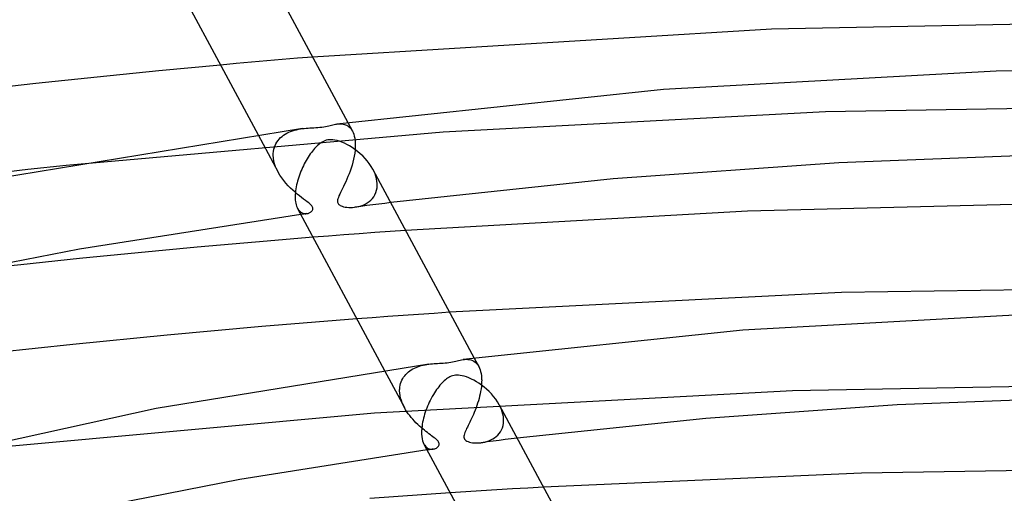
# Model space of a CAD drawing. Header units: millimetres. Extents: x -417 to 417, y -210 to 365.
# Tile 65 of 100: x -56 to -10, y 312 to 334. Entities that reach past the tile are written whole.
import ezdxf

# ---------------------------------------------------------------- set-up
doc = ezdxf.new("R2010")
doc.units = ezdxf.units.MM
doc.layers.add('HIDDEN', color=7, linetype='Continuous')
doc.layers.add('THICK', color=7, linetype='Continuous')

msp = doc.modelspace()

# ---------------------------------------------------------------- linework, layer by layer
at = {"layer": 'HIDDEN'}
for p, q in [((-45.867, 332.109), (-46.595, 332.043)), ((-45.141, 332.174), (-45.867, 332.109)), ((-44.416, 332.238), (-45.141, 332.174)), ((-43.695, 332.301), (-44.416, 332.238)), ((-42.976, 332.362), (-43.695, 332.301)), ((-42.26, 332.421), (-42.976, 332.362)), ((-18.109, 329.832), (-36.108, 328.88)), ((-0.012, 330.15), (-18.109, 329.832)), ((-40.604, 329.33), (-40.388, 328.927)), ((-36.108, 328.88), (-53.869, 327.307)), ((-43.551, 328.784), (-43.471, 328.829)), ((-43.471, 328.829), (-43.388, 328.87)), ((-43.388, 328.87), (-43.301, 328.907)), ((-43.301, 328.907), (-43.212, 328.939)), ((-43.212, 328.939), (-43.12, 328.968)), ((-43.12, 328.968), (-43.027, 328.993)), ((-43.027, 328.993), (-42.931, 329.014)), ((-42.931, 329.014), (-42.837, 329.031)), ((-42.837, 329.031), (-42.743, 329.045)), ((-41.129, 329.262), (-41.068, 329.268)), ((-41.068, 329.268), (-41.007, 329.272)), ((-41.007, 329.272), (-40.946, 329.272)), ((-40.946, 329.272), (-40.886, 329.268)), ((-40.886, 329.268), (-40.826, 329.259)), ((-40.826, 329.259), (-40.767, 329.245)), ((-40.767, 329.245), (-40.711, 329.226)), ((-40.711, 329.226), (-40.657, 329.202)), ((-40.657, 329.202), (-40.605, 329.172)), ((-40.605, 329.172), (-40.555, 329.136)), ((-40.555, 329.136), (-40.509, 329.094)), ((-40.509, 329.094), (-40.465, 329.045)), ((-40.465, 329.045), (-40.425, 328.99)), ((-40.425, 328.99), (-40.388, 328.929)), ((-40.388, 328.929), (-40.354, 328.857)), ((-40.354, 328.857), (-40.324, 328.777)), ((-44.832, 328.752), (-43.89, 326.994)), ((-43.989, 328.333), (-43.942, 328.412)), ((-43.942, 328.412), (-43.89, 328.486)), ((-43.89, 328.486), (-43.832, 328.555)), ((-43.832, 328.555), (-43.768, 328.62)), ((-43.768, 328.62), (-43.7, 328.679)), ((-43.7, 328.679), (-43.628, 328.734)), ((-43.628, 328.734), (-43.551, 328.784)), ((-40.324, 328.777), (-40.298, 328.691)), ((-40.298, 328.691), (-40.278, 328.597)), ((-40.278, 328.597), (-40.264, 328.496)), ((-40.264, 328.496), (-40.255, 328.391)), ((-40.255, 328.391), (-40.254, 328.376)), ((-40.254, 328.376), (-40.253, 328.362)), ((-40.253, 328.362), (-40.253, 328.347)), ((-44.114, 327.874), (-44.104, 327.973)), ((-44.104, 327.973), (-44.087, 328.069)), ((-44.087, 328.069), (-44.061, 328.161)), ((-44.061, 328.161), (-44.029, 328.249)), ((-44.029, 328.249), (-43.989, 328.333)), ((-40.279, 327.891), (-40.302, 327.748)), ((-40.263, 328.032), (-40.279, 327.891)), ((-40.254, 328.17), (-40.263, 328.032)), ((-40.252, 328.303), (-40.254, 328.17)), ((-40.253, 328.347), (-40.252, 328.333)), ((-40.252, 328.333), (-40.252, 328.318)), ((-40.252, 328.318), (-40.252, 328.303)), ((-44.116, 327.815), (-44.115, 327.83)), ((-44.116, 327.8), (-44.116, 327.815)), ((-44.116, 327.786), (-44.116, 327.8)), ((-44.107, 327.654), (-44.116, 327.786)), ((-44.115, 327.845), (-44.114, 327.859)), ((-44.115, 327.83), (-44.115, 327.845)), ((-44.114, 327.859), (-44.114, 327.874)), ((-44.086, 327.519), (-44.107, 327.654)), ((-44.052, 327.384), (-44.086, 327.519)), ((-40.366, 327.461), (-40.405, 327.319)), ((-40.331, 327.604), (-40.366, 327.461)), ((-40.302, 327.748), (-40.331, 327.604)), ((-44.007, 327.25), (-44.052, 327.384)), ((-43.951, 327.117), (-44.007, 327.25)), ((-43.886, 326.987), (-43.951, 327.117)), ((-43.806, 326.85), (-43.886, 326.987)), ((-40.495, 327.042), (-40.544, 326.908)), ((-40.448, 327.179), (-40.495, 327.042)), ((-40.405, 327.319), (-40.448, 327.179)), ((-39.37, 327.021), (-39.425, 327.132)), ((-39.322, 326.908), (-39.37, 327.021)), ((-43.718, 326.718), (-43.806, 326.85)), ((-43.623, 326.59), (-43.718, 326.718)), ((-43.521, 326.467), (-43.623, 326.59)), ((-40.701, 326.536), (-40.753, 326.423)), ((-40.648, 326.654), (-40.701, 326.536)), ((-40.596, 326.779), (-40.648, 326.654)), ((-40.544, 326.908), (-40.596, 326.779)), ((-39.282, 326.795), (-39.322, 326.908)), ((-39.252, 326.682), (-39.282, 326.795)), ((-39.231, 326.57), (-39.252, 326.682)), ((-39.22, 326.459), (-39.231, 326.57)), ((-43.416, 326.351), (-43.521, 326.467)), ((-43.308, 326.242), (-43.416, 326.351)), ((-43.2, 326.14), (-43.308, 326.242)), ((-43.091, 326.044), (-43.2, 326.14)), ((-42.985, 325.955), (-43.091, 326.044)), ((-40.901, 326.121), (-40.945, 326.032)), ((-40.854, 326.215), (-40.901, 326.121)), ((-40.805, 326.316), (-40.854, 326.215)), ((-40.753, 326.423), (-40.805, 326.316)), ((-39.281, 326.029), (-39.247, 326.138)), ((-39.247, 326.138), (-39.226, 326.253)), ((-39.226, 326.253), (-39.218, 326.374)), ((-39.219, 326.445), (-39.22, 326.459)), ((-39.218, 326.43), (-39.219, 326.445)), ((-39.218, 326.416), (-39.218, 326.43)), ((-39.218, 326.402), (-39.218, 326.416)), ((-39.218, 326.388), (-39.218, 326.402)), ((-39.218, 326.374), (-39.218, 326.388)), ((-42.881, 325.872), (-42.985, 325.955)), ((-42.781, 325.795), (-42.881, 325.872)), ((-42.686, 325.724), (-42.781, 325.795)), ((-42.596, 325.658), (-42.686, 325.724)), ((-42.515, 325.596), (-42.596, 325.658)), ((-42.442, 325.539), (-42.515, 325.596)), ((-41.083, 325.683), (-41.089, 325.637)), ((-41.089, 325.637), (-41.089, 325.599)), ((-41.089, 325.599), (-41.084, 325.568)), ((-41.07, 325.737), (-41.083, 325.683)), ((-41.048, 325.801), (-41.07, 325.737)), ((-41.019, 325.872), (-41.048, 325.801)), ((-40.985, 325.949), (-41.019, 325.872)), ((-40.945, 326.032), (-40.985, 325.949)), ((-39.689, 325.54), (-39.602, 325.601)), ((-39.602, 325.601), (-39.521, 325.67)), ((-39.521, 325.67), (-39.447, 325.747)), ((-39.447, 325.747), (-39.382, 325.833)), ((-39.382, 325.833), (-39.326, 325.927)), ((-39.326, 325.927), (-39.281, 326.029)), ((-42.969, 325.276), (-42.944, 325.233)), ((-42.944, 325.233), (-42.916, 325.194)), ((-42.916, 325.194), (-42.886, 325.16)), ((-42.886, 325.16), (-42.855, 325.13)), ((-42.855, 325.13), (-42.823, 325.104)), ((-42.384, 325.489), (-42.442, 325.539)), ((-42.339, 325.446), (-42.384, 325.489)), ((-42.365, 325.101), (-42.341, 325.118)), ((-42.341, 325.118), (-42.32, 325.136)), ((-42.306, 325.409), (-42.339, 325.446)), ((-42.32, 325.136), (-42.301, 325.155)), ((-42.281, 325.374), (-42.306, 325.409)), ((-42.301, 325.155), (-42.284, 325.175)), ((-42.284, 325.175), (-42.27, 325.197)), ((-42.264, 325.341), (-42.281, 325.374)), ((-42.27, 325.197), (-42.259, 325.222)), ((-42.253, 325.308), (-42.264, 325.341)), ((-42.259, 325.222), (-42.252, 325.248)), ((-42.25, 325.277), (-42.253, 325.308)), ((-42.252, 325.248), (-42.25, 325.277)), ((-41.084, 325.568), (-41.075, 325.539)), ((-41.075, 325.539), (-41.062, 325.512)), ((-41.062, 325.512), (-41.044, 325.488)), ((-41.044, 325.488), (-41.022, 325.465)), ((-41.022, 325.465), (-40.996, 325.444)), ((-40.996, 325.444), (-40.963, 325.422)), ((-40.963, 325.422), (-40.92, 325.401)), ((-40.92, 325.401), (-40.866, 325.38)), ((-40.866, 325.38), (-40.801, 325.361)), ((-40.801, 325.361), (-40.728, 325.346)), ((-40.728, 325.346), (-40.648, 325.335)), ((-40.648, 325.335), (-40.563, 325.328)), ((-40.563, 325.328), (-40.473, 325.326)), ((-40.473, 325.326), (-40.381, 325.329)), ((-40.381, 325.329), (-40.286, 325.338)), ((-40.286, 325.338), (-40.183, 325.353)), ((-39.987, 325.376), (-40.268, 325.34)), ((-40.183, 325.353), (-40.08, 325.376)), ((-40.08, 325.376), (-39.978, 325.405)), ((-39.706, 325.413), (-39.987, 325.376)), ((-39.978, 325.405), (-39.879, 325.442)), ((-39.879, 325.442), (-39.782, 325.487)), ((-39.782, 325.487), (-39.689, 325.54)), ((-39.425, 325.449), (-39.706, 325.413)), ((-39.143, 325.484), (-39.425, 325.449)), ((-38.862, 325.52), (-39.143, 325.484)), ((-38.58, 325.555), (-38.862, 325.52)), ((-42.823, 325.104), (-42.789, 325.082)), ((-42.773, 325.003), (-42.82, 324.997)), ((-42.789, 325.082), (-42.755, 325.065)), ((-42.727, 325.01), (-42.773, 325.003)), ((-42.755, 325.065), (-42.72, 325.051)), ((-42.68, 325.016), (-42.727, 325.01)), ((-42.72, 325.051), (-42.684, 325.041)), ((-42.684, 325.041), (-42.648, 325.035)), ((-42.634, 325.023), (-42.68, 325.016)), ((-42.648, 325.035), (-42.612, 325.032)), ((-42.588, 325.029), (-42.634, 325.023)), ((-42.612, 325.032), (-42.577, 325.032)), ((-42.541, 325.035), (-42.588, 325.029)), ((-42.577, 325.032), (-42.541, 325.035)), ((-42.541, 325.035), (-42.509, 325.041)), ((-42.509, 325.041), (-42.478, 325.049)), ((-42.478, 325.049), (-42.447, 325.059)), ((-42.447, 325.059), (-42.418, 325.071)), ((-42.418, 325.071), (-42.391, 325.085)), ((-42.391, 325.085), (-42.365, 325.101)), ((-38.608, 324.195), (-39.336, 324.141)), ((-37.88, 324.247), (-38.608, 324.195)), ((-41.516, 323.975), (-42.241, 323.918)), ((-40.79, 324.031), (-41.516, 323.975)), ((-40.063, 324.087), (-40.79, 324.031)), ((-39.336, 324.141), (-40.063, 324.087)), ((-39.451, 320.122), (-40.177, 320.067)), ((-38.723, 320.176), (-39.451, 320.122)), ((-37.995, 320.229), (-38.723, 320.176)), ((-37.267, 320.281), (-37.995, 320.229)), ((-36.538, 320.332), (-37.267, 320.281)), ((-35.808, 320.382), (-36.538, 320.332)), ((-35.176, 318.153), (-35.101, 318.161)), ((-35.101, 318.161), (-35.025, 318.164)), ((-35.025, 318.164), (-34.95, 318.161)), ((-34.95, 318.161), (-34.875, 318.151)), ((-34.875, 318.151), (-34.803, 318.133)), ((-34.65, 318.221), (-34.434, 317.818)), ((-37.616, 317.664), (-37.543, 317.707)), ((-37.543, 317.707), (-37.468, 317.746)), ((-37.468, 317.746), (-37.39, 317.781)), ((-37.39, 317.781), (-37.309, 317.813)), ((-37.309, 317.813), (-37.226, 317.842)), ((-37.226, 317.842), (-37.141, 317.867)), ((-37.141, 317.867), (-37.054, 317.889)), ((-37.054, 317.889), (-36.966, 317.908)), ((-36.966, 317.908), (-36.878, 317.924)), ((-36.878, 317.924), (-36.792, 317.937)), ((-34.803, 318.133), (-34.731, 318.107)), ((-34.731, 318.107), (-34.663, 318.07)), ((-34.663, 318.07), (-34.599, 318.024)), ((-34.599, 318.024), (-34.54, 317.968)), ((-34.54, 317.968), (-34.485, 317.901)), ((-34.485, 317.901), (-34.436, 317.822)), ((-34.436, 317.822), (-34.401, 317.75)), ((-34.401, 317.75), (-34.371, 317.671)), ((-38.878, 317.642), (-37.937, 315.885)), ((-38.057, 317.182), (-38.018, 317.256)), ((-38.018, 317.256), (-37.974, 317.326)), ((-37.974, 317.326), (-37.925, 317.392)), ((-37.925, 317.392), (-37.871, 317.454)), ((-37.871, 317.454), (-37.813, 317.513)), ((-37.813, 317.513), (-37.751, 317.567)), ((-37.751, 317.567), (-37.685, 317.617)), ((-37.685, 317.617), (-37.616, 317.664)), ((-34.371, 317.671), (-34.346, 317.584)), ((-34.346, 317.584), (-34.326, 317.49)), ((-34.326, 317.49), (-34.311, 317.389)), ((-34.311, 317.389), (-34.302, 317.282)), ((-34.302, 317.282), (-34.301, 317.267)), ((-34.301, 317.267), (-34.3, 317.253)), ((-34.3, 317.253), (-34.3, 317.238)), ((-34.3, 317.238), (-34.299, 317.224)), ((-34.299, 317.224), (-34.299, 317.209)), ((-38.161, 316.75), (-38.16, 316.765)), ((-38.16, 316.765), (-38.152, 316.854)), ((-38.152, 316.854), (-38.138, 316.94)), ((-38.138, 316.94), (-38.117, 317.024)), ((-38.117, 317.024), (-38.09, 317.104)), ((-38.09, 317.104), (-38.057, 317.182)), ((-34.329, 316.764), (-34.347, 316.652)), ((-34.314, 316.875), (-34.329, 316.764)), ((-34.305, 316.985), (-34.314, 316.875)), ((-34.299, 317.091), (-34.305, 316.985)), ((-34.299, 317.209), (-34.298, 317.194)), ((-34.298, 317.194), (-34.299, 317.091)), ((0.12, 317.035), (-19.664, 316.684)), ((-19.664, 316.684), (-39.339, 315.626)), ((-38.162, 316.736), (-38.161, 316.75)), ((-38.162, 316.721), (-38.162, 316.736)), ((-38.162, 316.706), (-38.162, 316.721)), ((-38.162, 316.691), (-38.162, 316.706)), ((-38.162, 316.677), (-38.162, 316.691)), ((-38.156, 316.564), (-38.162, 316.677)), ((-38.14, 316.451), (-38.156, 316.564)), ((-38.115, 316.336), (-38.14, 316.451)), ((-38.082, 316.221), (-38.115, 316.336)), ((-34.423, 316.313), (-34.454, 316.201)), ((-34.394, 316.426), (-34.423, 316.313)), ((-34.369, 316.539), (-34.394, 316.426)), ((-34.347, 316.652), (-34.369, 316.539)), ((-38.041, 316.107), (-38.082, 316.221)), ((-37.992, 315.995), (-38.041, 316.107)), ((-37.937, 315.885), (-37.992, 315.995)), ((-37.881, 315.787), (-37.937, 315.885)), ((-34.564, 315.872), (-34.604, 315.766)), ((-34.525, 315.98), (-34.564, 315.872)), ((-34.489, 316.09), (-34.525, 315.98)), ((-34.454, 316.201), (-34.489, 316.09)), ((-33.416, 315.911), (-33.472, 316.022)), ((-33.368, 315.798), (-33.416, 315.911)), ((-39.339, 315.626), (-59.069, 313.83)), ((-37.821, 315.692), (-37.881, 315.787)), ((-37.758, 315.599), (-37.821, 315.692)), ((-37.69, 315.508), (-37.758, 315.599)), ((-37.62, 315.42), (-37.69, 315.508)), ((-37.546, 315.334), (-37.62, 315.42)), ((-34.775, 315.369), (-34.817, 315.279)), ((-34.732, 315.463), (-34.775, 315.369)), ((-34.689, 315.56), (-34.732, 315.463)), ((-34.646, 315.662), (-34.689, 315.56)), ((-34.604, 315.766), (-34.646, 315.662)), ((-33.329, 315.685), (-33.368, 315.798)), ((-33.298, 315.572), (-33.329, 315.685)), ((-33.277, 315.46), (-33.298, 315.572)), ((-33.266, 315.35), (-33.277, 315.46)), ((-37.47, 315.251), (-37.546, 315.334)), ((-37.392, 315.17), (-37.47, 315.251)), ((-37.313, 315.092), (-37.392, 315.17)), ((-37.233, 315.018), (-37.313, 315.092)), ((-37.153, 314.948), (-37.233, 315.018)), ((-37.075, 314.882), (-37.153, 314.948)), ((-34.973, 314.963), (-35.006, 314.894)), ((-34.937, 315.035), (-34.973, 314.963)), ((-34.899, 315.112), (-34.937, 315.035)), ((-34.859, 315.194), (-34.899, 315.112)), ((-34.817, 315.279), (-34.859, 315.194)), ((-33.362, 314.839), (-33.322, 314.936)), ((-33.322, 314.936), (-33.291, 315.04)), ((-33.291, 315.04), (-33.272, 315.15)), ((-33.272, 315.15), (-33.264, 315.265)), ((-33.265, 315.335), (-33.266, 315.35)), ((-33.265, 315.321), (-33.265, 315.335)), ((-33.264, 315.307), (-33.265, 315.321)), ((-33.264, 315.293), (-33.264, 315.307)), ((-33.264, 315.279), (-33.264, 315.293)), ((-33.264, 315.265), (-33.264, 315.279)), ((-36.998, 314.819), (-37.075, 314.882)), ((-36.923, 314.76), (-36.998, 314.819)), ((-36.851, 314.704), (-36.923, 314.76)), ((-36.782, 314.652), (-36.851, 314.704)), ((-36.716, 314.604), (-36.782, 314.652)), ((-36.655, 314.558), (-36.716, 314.604)), ((-36.594, 314.512), (-36.655, 314.558)), ((-36.535, 314.467), (-36.594, 314.512)), ((-36.48, 314.423), (-36.535, 314.467)), ((-35.127, 314.591), (-35.136, 314.537)), ((-35.136, 314.537), (-35.136, 314.488)), ((-35.136, 314.488), (-35.127, 314.444)), ((-35.111, 314.649), (-35.127, 314.591)), ((-35.127, 314.444), (-35.109, 314.405)), ((-35.09, 314.709), (-35.111, 314.649)), ((-35.064, 314.769), (-35.09, 314.709)), ((-35.036, 314.831), (-35.064, 314.769)), ((-35.006, 314.894), (-35.036, 314.831)), ((-33.774, 314.408), (-33.689, 314.462)), ((-33.689, 314.462), (-33.61, 314.522)), ((-33.61, 314.522), (-33.537, 314.59)), ((-33.537, 314.59), (-33.471, 314.666)), ((-33.471, 314.666), (-33.412, 314.749)), ((-33.412, 314.749), (-33.362, 314.839)), ((-32.626, 314.444), (-32.908, 314.41)), ((-37.017, 314.169), (-36.983, 314.112)), ((-36.983, 314.112), (-36.945, 314.064)), ((-36.945, 314.064), (-36.905, 314.023)), ((-36.905, 314.023), (-36.862, 313.989)), ((-36.862, 313.989), (-36.817, 313.963)), ((-36.43, 314.38), (-36.48, 314.423)), ((-36.467, 313.962), (-36.433, 313.98)), ((-36.433, 313.98), (-36.402, 313.999)), ((-36.387, 314.339), (-36.43, 314.38)), ((-36.402, 313.999), (-36.374, 314.021)), ((-36.354, 314.301), (-36.387, 314.339)), ((-36.374, 314.021), (-36.348, 314.046)), ((-36.328, 314.266), (-36.354, 314.301)), ((-36.348, 314.046), (-36.327, 314.073)), ((-36.311, 314.232), (-36.328, 314.266)), ((-36.327, 314.073), (-36.311, 314.102)), ((-36.3, 314.199), (-36.311, 314.232)), ((-36.311, 314.102), (-36.3, 314.134)), ((-36.297, 314.166), (-36.3, 314.199)), ((-36.3, 314.134), (-36.297, 314.166)), ((-35.109, 314.405), (-35.083, 314.37)), ((-35.083, 314.37), (-35.046, 314.338)), ((-35.046, 314.338), (-34.998, 314.308)), ((-34.998, 314.308), (-34.94, 314.282)), ((-34.94, 314.282), (-34.876, 314.261)), ((-34.876, 314.261), (-34.808, 314.244)), ((-34.808, 314.244), (-34.738, 314.232)), ((-34.738, 314.232), (-34.666, 314.224)), ((-34.666, 314.224), (-34.59, 314.219)), ((-34.59, 314.219), (-34.509, 314.218)), ((-34.509, 314.218), (-34.425, 314.221)), ((-34.425, 314.221), (-34.339, 314.229)), ((-34.339, 314.229), (-34.244, 314.242)), ((-34.034, 314.268), (-34.315, 314.232)), ((-34.244, 314.242), (-34.147, 314.262)), ((-34.147, 314.262), (-34.05, 314.289)), ((-34.05, 314.289), (-33.955, 314.322)), ((-33.753, 314.304), (-34.034, 314.268)), ((-33.955, 314.322), (-33.862, 314.361)), ((-33.862, 314.361), (-33.774, 314.408)), ((-33.471, 314.339), (-33.753, 314.304)), ((-33.19, 314.375), (-33.471, 314.339)), ((-32.908, 314.41), (-33.19, 314.375)), ((-36.82, 313.895), (-36.866, 313.888)), ((-36.774, 313.901), (-36.82, 313.895)), ((-36.817, 313.963), (-36.77, 313.943)), ((-36.727, 313.908), (-36.774, 313.901)), ((-36.77, 313.943), (-36.722, 313.931)), ((-36.681, 313.914), (-36.727, 313.908)), ((-36.722, 313.931), (-36.674, 313.924)), ((-36.635, 313.921), (-36.681, 313.914)), ((-36.674, 313.924), (-36.627, 313.923)), ((-36.588, 313.927), (-36.635, 313.921)), ((-36.627, 313.923), (-36.581, 313.928)), ((-36.581, 313.928), (-36.541, 313.936)), ((-36.541, 313.936), (-36.503, 313.948)), ((-36.503, 313.948), (-36.467, 313.962)), ((-31.388, 312.133), (-32.121, 312.09)), ((-35.049, 311.909), (-35.78, 311.862)), ((-34.318, 311.956), (-35.049, 311.909)), ((-33.586, 312.002), (-34.318, 311.956)), ((-32.853, 312.047), (-33.586, 312.002)), ((-32.121, 312.09), (-32.853, 312.047))]:
    msp.add_line(p, q, dxfattribs=at)
at = {"layer": 'THICK'}
for p, q in [((-45.374, 338.233), (-40.604, 329.33)), ((-48.923, 336.387), (-44.832, 328.752)), ((1.131, 334.149), (-20.648, 333.739)), ((-20.648, 333.739), (-42.26, 332.421)), ((-49.499, 331.767), (-52.407, 331.475)), ((-46.595, 332.043), (-49.499, 331.767)), ((-10.066, 331.759), (-25.741, 330.886)), ((5.721, 331.865), (-10.066, 331.759)), ((-55.297, 331.168), (-58.15, 330.85)), ((-52.407, 331.475), (-55.297, 331.168)), ((-25.741, 330.886), (-41.128, 329.262)), ((-42.744, 329.045), (-57.74, 326.597)), ((-42.743, 329.045), (-42.652, 329.057)), ((-42.652, 329.057), (-42.562, 329.066)), ((-42.562, 329.066), (-42.474, 329.073)), ((-42.474, 329.073), (-42.385, 329.079)), ((-42.385, 329.079), (-42.293, 329.084)), ((-42.293, 329.084), (-42.2, 329.089)), ((-42.2, 329.089), (-42.107, 329.094)), ((-42.107, 329.094), (-42.014, 329.101)), ((-42.014, 329.101), (-41.92, 329.109)), ((-41.92, 329.109), (-41.828, 329.12)), ((-41.828, 329.12), (-41.739, 329.133)), ((-41.739, 329.133), (-41.656, 329.149)), ((-41.656, 329.149), (-41.578, 329.165)), ((-41.578, 329.165), (-41.505, 329.182)), ((-41.505, 329.182), (-41.436, 329.199)), ((-41.436, 329.199), (-41.37, 329.215)), ((-41.37, 329.215), (-41.308, 329.229)), ((-41.308, 329.229), (-41.248, 329.242)), ((-41.248, 329.242), (-41.189, 329.253)), ((-41.189, 329.253), (-41.129, 329.262)), ((-41.866, 328.375), (-41.921, 328.336)), ((-41.809, 328.411), (-41.866, 328.375)), ((-41.749, 328.443), (-41.809, 328.411)), ((-41.685, 328.471), (-41.749, 328.443)), ((-41.618, 328.493), (-41.685, 328.471)), ((-41.547, 328.51), (-41.618, 328.493)), ((-41.473, 328.52), (-41.547, 328.51)), ((-41.396, 328.523), (-41.473, 328.52)), ((-41.311, 328.519), (-41.396, 328.523)), ((-41.216, 328.506), (-41.311, 328.519)), ((-41.109, 328.483), (-41.216, 328.506)), ((-40.997, 328.45), (-41.109, 328.483)), ((-40.881, 328.407), (-40.997, 328.45)), ((-40.764, 328.356), (-40.881, 328.407)), ((-40.644, 328.297), (-40.764, 328.356)), ((-42.321, 327.917), (-42.37, 327.849)), ((-42.271, 327.982), (-42.321, 327.917)), ((-42.221, 328.043), (-42.271, 327.982)), ((-42.171, 328.1), (-42.221, 328.043)), ((-42.122, 328.154), (-42.171, 328.1)), ((-42.073, 328.204), (-42.122, 328.154)), ((-42.024, 328.25), (-42.073, 328.204)), ((-41.974, 328.294), (-42.024, 328.25)), ((-41.921, 328.336), (-41.974, 328.294)), ((-40.521, 328.228), (-40.644, 328.297)), ((-40.395, 328.15), (-40.521, 328.228)), ((-40.268, 328.062), (-40.395, 328.15)), ((-40.143, 327.966), (-40.268, 328.062)), ((-40.021, 327.863), (-40.143, 327.966)), ((-42.609, 327.463), (-42.653, 327.38)), ((-42.563, 327.545), (-42.609, 327.463)), ((-42.517, 327.624), (-42.563, 327.545)), ((-42.469, 327.702), (-42.517, 327.624)), ((-42.42, 327.777), (-42.469, 327.702)), ((-42.37, 327.849), (-42.42, 327.777)), ((-39.904, 327.755), (-40.021, 327.863)), ((-39.793, 327.64), (-39.904, 327.755)), ((-39.689, 327.52), (-39.793, 327.64)), ((-39.592, 327.395), (-39.689, 327.52)), ((-17.468, 327.437), (-28.103, 326.672)), ((-6.738, 327.844), (-17.468, 327.437)), ((-55.677, 327.11), (-57.483, 326.907)), ((-53.869, 327.307), (-55.677, 327.11)), ((-42.813, 327.031), (-42.848, 326.941)), ((-42.775, 327.12), (-42.813, 327.031)), ((-42.736, 327.208), (-42.775, 327.12)), ((-42.695, 327.295), (-42.736, 327.208)), ((-42.653, 327.38), (-42.695, 327.295)), ((-39.504, 327.265), (-39.592, 327.395)), ((-39.425, 327.132), (-39.504, 327.265)), ((-39.421, 327.124), (-34.65, 318.221)), ((-42.97, 326.572), (-42.994, 326.48)), ((-42.943, 326.665), (-42.97, 326.572)), ((-42.914, 326.757), (-42.943, 326.665)), ((-42.882, 326.849), (-42.914, 326.757)), ((-42.848, 326.941), (-42.882, 326.849)), ((-28.103, 326.672), (-38.58, 325.555)), ((-43.063, 326.114), (-43.072, 326.027)), ((-43.05, 326.203), (-43.063, 326.114)), ((-43.034, 326.295), (-43.05, 326.203)), ((-43.015, 326.387), (-43.034, 326.295)), ((-42.994, 326.48), (-43.015, 326.387)), ((-43.08, 325.899), (-43.081, 325.884)), ((-43.081, 325.884), (-43.081, 325.87)), ((-43.081, 325.87), (-43.081, 325.856)), ((-43.081, 325.856), (-43.081, 325.766)), ((-43.081, 325.766), (-43.076, 325.679)), ((-43.079, 325.927), (-43.08, 325.913)), ((-43.08, 325.913), (-43.08, 325.899)), ((-43.078, 325.942), (-43.079, 325.927)), ((-43.072, 326.027), (-43.078, 325.942)), ((-43.076, 325.679), (-43.067, 325.599)), ((-43.067, 325.599), (-43.054, 325.523)), ((-43.054, 325.523), (-43.038, 325.453)), ((-43.038, 325.453), (-43.018, 325.389)), ((-43.018, 325.389), (-42.995, 325.33)), ((-42.995, 325.33), (-42.969, 325.276)), ((-42.97, 325.278), (-38.878, 317.642)), ((-21.785, 325.149), (-37.88, 324.247)), ((-5.611, 325.563), (-21.785, 325.149)), ((-42.82, 324.997), (-53.237, 323.356)), ((-42.241, 323.918), (-44.955, 323.694)), ((-53.237, 323.356), (-63.349, 321.376)), ((-47.701, 323.451), (-50.471, 323.19)), ((-44.955, 323.694), (-47.701, 323.451)), ((-53.247, 322.914), (-56.013, 322.625)), ((-50.471, 323.19), (-53.247, 322.914)), ((-56.013, 322.625), (-58.752, 322.325)), ((1.202, 321.591), (-17.35, 321.309)), ((-17.35, 321.309), (-35.808, 320.382)), ((-40.177, 320.067), (-44.648, 319.706)), ((-8.582, 320.283), (-22, 319.539)), ((-44.648, 319.706), (-49.107, 319.306)), ((-49.107, 319.306), (-53.552, 318.869)), ((-22, 319.539), (-35.175, 318.153)), ((-53.552, 318.869), (-57.981, 318.394)), ((-35.245, 318.143), (-35.176, 318.153)), ((-36.792, 317.937), (-49.623, 315.836)), ((-36.792, 317.937), (-36.706, 317.947)), ((-36.706, 317.947), (-36.622, 317.956)), ((-36.622, 317.956), (-36.539, 317.963)), ((-36.539, 317.963), (-36.457, 317.969)), ((-36.457, 317.969), (-36.372, 317.974)), ((-36.372, 317.974), (-36.285, 317.979)), ((-36.285, 317.979), (-36.197, 317.983)), ((-36.197, 317.983), (-36.109, 317.989)), ((-36.109, 317.989), (-36.02, 317.996)), ((-36.02, 317.996), (-35.931, 318.005)), ((-35.931, 318.005), (-35.842, 318.016)), ((-35.842, 318.016), (-35.755, 318.031)), ((-35.755, 318.031), (-35.673, 318.047)), ((-35.673, 318.047), (-35.595, 318.064)), ((-35.595, 318.064), (-35.523, 318.081)), ((-35.523, 318.081), (-35.453, 318.098)), ((-35.453, 318.098), (-35.383, 318.114)), ((-35.383, 318.114), (-35.314, 318.13)), ((-35.314, 318.13), (-35.245, 318.143)), ((-35.955, 317.237), (-36.007, 317.197)), ((-35.902, 317.274), (-35.955, 317.237)), ((-35.848, 317.307), (-35.902, 317.274)), ((-35.791, 317.337), (-35.848, 317.307)), ((-35.73, 317.363), (-35.791, 317.337)), ((-35.668, 317.384), (-35.73, 317.363)), ((-35.602, 317.4), (-35.668, 317.384)), ((-35.535, 317.411), (-35.602, 317.4)), ((-35.467, 317.415), (-35.535, 317.411)), ((-35.395, 317.414), (-35.467, 317.415)), ((-35.314, 317.406), (-35.395, 317.414)), ((-35.223, 317.391), (-35.314, 317.406)), ((-35.12, 317.365), (-35.223, 317.391)), ((-35.011, 317.33), (-35.12, 317.365)), ((-34.898, 317.286), (-35.011, 317.33)), ((-34.783, 317.235), (-34.898, 317.286)), ((-34.666, 317.175), (-34.783, 317.235)), ((-36.37, 316.805), (-36.422, 316.734)), ((-36.318, 316.873), (-36.37, 316.805)), ((-36.266, 316.937), (-36.318, 316.873)), ((-36.215, 316.997), (-36.266, 316.937)), ((-36.163, 317.052), (-36.215, 316.997)), ((-36.111, 317.104), (-36.163, 317.052)), ((-36.06, 317.152), (-36.111, 317.104)), ((-36.007, 317.197), (-36.06, 317.152)), ((-34.547, 317.107), (-34.666, 317.175)), ((-34.426, 317.031), (-34.547, 317.107)), ((-34.305, 316.946), (-34.426, 317.031)), ((-34.185, 316.854), (-34.305, 316.946)), ((-34.067, 316.754), (-34.185, 316.854)), ((-36.674, 316.32), (-36.721, 316.228)), ((-36.625, 316.41), (-36.674, 316.32)), ((-36.575, 316.497), (-36.625, 316.41)), ((-36.524, 316.579), (-36.575, 316.497)), ((-36.473, 316.658), (-36.524, 316.579)), ((-36.422, 316.734), (-36.473, 316.658)), ((-33.951, 316.646), (-34.067, 316.754)), ((-33.84, 316.531), (-33.951, 316.646)), ((-33.735, 316.411), (-33.84, 316.531)), ((-33.638, 316.286), (-33.735, 316.411)), ((-5.642, 316.357), (-14.733, 316.018)), ((-49.623, 315.836), (-61.893, 313.148)), ((-36.887, 315.853), (-36.923, 315.758)), ((-36.85, 315.947), (-36.887, 315.853)), ((-36.809, 316.041), (-36.85, 315.947)), ((-36.766, 316.135), (-36.809, 316.041)), ((-36.721, 316.228), (-36.766, 316.135)), ((-33.55, 316.156), (-33.638, 316.286)), ((-33.472, 316.022), (-33.55, 316.156)), ((-33.468, 316.015), (-28.697, 307.113)), ((-14.733, 316.018), (-23.745, 315.378)), ((-37.038, 315.381), (-37.06, 315.287)), ((-37.013, 315.475), (-37.038, 315.381)), ((-36.985, 315.569), (-37.013, 315.475)), ((-36.955, 315.664), (-36.985, 315.569)), ((-36.923, 315.758), (-36.955, 315.664)), ((-23.745, 315.378), (-32.626, 314.444)), ((-37.119, 314.92), (-37.125, 314.833)), ((-37.109, 315.01), (-37.119, 314.92)), ((-37.096, 315.102), (-37.109, 315.01)), ((-37.079, 315.194), (-37.096, 315.102)), ((-37.06, 315.287), (-37.079, 315.194)), ((-37.127, 314.775), (-37.128, 314.761)), ((-37.128, 314.761), (-37.128, 314.747)), ((-37.128, 314.747), (-37.126, 314.629)), ((-37.126, 314.804), (-37.127, 314.789)), ((-37.127, 314.789), (-37.127, 314.775)), ((-37.125, 314.833), (-37.126, 314.818)), ((-37.126, 314.818), (-37.126, 314.804)), ((-37.126, 314.629), (-37.117, 314.518)), ((-37.117, 314.518), (-37.101, 314.416)), ((-37.101, 314.416), (-37.079, 314.324)), ((-37.079, 314.324), (-37.051, 314.241)), ((-37.051, 314.241), (-37.017, 314.169)), ((-37.017, 314.169), (-32.923, 306.53)), ((-36.866, 313.888), (-45.685, 312.494)), ((-16.401, 312.79), (-31.388, 312.133)), ((-1.359, 313.033), (-16.401, 312.79)), ((-45.685, 312.494), (-54.244, 310.816)), ((-35.78, 311.862), (-39.566, 311.599))]:
    msp.add_line(p, q, dxfattribs=at)

doc.saveas('drawing.dxf')
